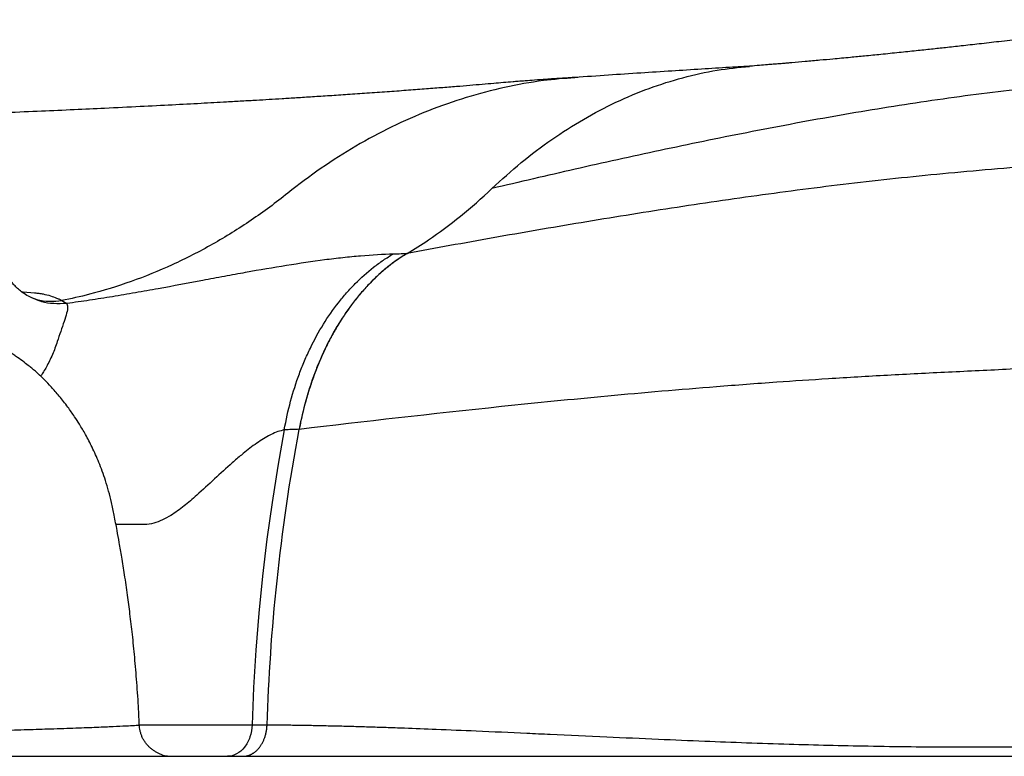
# Model space of a CAD drawing. Header units: millimetres. Extents: x 1936 to 15946, y 2394 to 14725.
# Tile 12 of 24: x 7346 to 8834, y 4445 to 5558. Entities that reach past the tile are written whole.
import ezdxf

# ---------------------------------------------------------------- set-up
doc = ezdxf.new("R2010")
doc.units = ezdxf.units.MM
doc.header["$LTSCALE"] = 5

msp = doc.modelspace()

# ---------------------------------------------------------------- linework, layer by layer
at = {"color": 7, "linetype": 'Continuous', "lineweight": 25}
for p, q in [((8189.2, 5471), (8184.8, 5470.6)), ((7931.3, 5204.9), (7931.3, 5205)), ((7768.2, 4939), (7768.2, 4939.2)), ((7525.9, 4492.3), (7525.9, 4492.4)), ((6898.5, 4444.9), (9710.2, 4444.9))]:
    msp.add_line(p, q, dxfattribs=at)
at = {"color": 8, "linetype": 'Continuous', "lineweight": 25, "flags": 128}
msp.add_lwpolyline([(7349.1, 5146.9), (7351.1, 5146.8), (7368.4, 5145.5), (7368.4, 5145.5), (7368.4, 5145.5)], dxfattribs=at)
at = {"color": 7, "linetype": 'Continuous', "lineweight": 25, "flags": 128}
msp.add_lwpolyline([(7745.7, 4938.2), (7735.9, 4883.5), (7727.2, 4828.4), (7719.5, 4772.9), (7712.8, 4717.2), (7707.2, 4661.3), (7702.7, 4605.2), (7699.3, 4549), (7696.9, 4492.6)], dxfattribs=at)
at = {"color": 7, "linetype": 'Continuous', "lineweight": 25}
for points, knots in [([(9105.8, 5558.3), (9102.1, 5557.9), (9088.6, 5556.3), (9066.1, 5553.6), (9039.4, 5550.5), (9015.5, 5547.6), (8994.5, 5545.1), (8975.6, 5542.9), (8957.4, 5540.7), (8938, 5538.3), (8916.1, 5535.7), (8889, 5532.5), (8858.4, 5528.9), (8826.2, 5525.2), (8796.3, 5521.7), (8769.5, 5518.7), (8745.5, 5516.1), (8722.6, 5513.6), (8699.6, 5511.1), (8674.2, 5508.5), (8647.7, 5505.8), (8623.3, 5503.4), (8599.2, 5501), (8576.7, 5498.9), (8554, 5496.9), (8533.3, 5495), (8516.9, 5493.6), (8505.4, 5492.6), (8498.3, 5492), (8491.2, 5491.4), (8483.7, 5490.8), (8474.6, 5490.1), (8462.6, 5489.1), (8453.5, 5488.4), (8448.4, 5488)], [0, 0, 0, 0, 0.015109, 0.054764, 0.091423, 0.124139, 0.152902, 0.177763, 0.202377, 0.228731, 0.260128, 0.296549, 0.345777, 0.393569, 0.43767, 0.47805, 0.513978, 0.546729, 0.583479, 0.624216, 0.667117, 0.706839, 0.741998, 0.785373, 0.818284, 0.855334, 0.889765, 0.901791, 0.914028, 0.926159, 0.938174, 0.952588, 0.973208, 1, 1, 1, 1]), ([(8059.4, 5303.1), (8074.1, 5316.5), (8103.4, 5343.2), (8149.7, 5377.9), (8197.4, 5408.4), (8246.5, 5434.2), (8296.7, 5455.3), (8347.8, 5471.4), (8398.4, 5482.7), (8432.1, 5486.2), (8448.4, 5487.8)], [0, 0, 0, 0, 0.125999, 0.252, 0.378002, 0.504005, 0.63001, 0.756016, 0.882023, 1, 1, 1, 1]), ([(8453, 5488.3), (8441.4, 5487.6), (8415.4, 5486), (8374.9, 5483.5), (8330.1, 5480.6), (8283.2, 5477.6), (8234.2, 5474.4), (8201.5, 5472.1), (8184.7, 5471)], [0, 0, 0, 0, 0.122391, 0.274443, 0.438086, 0.61346, 0.800715, 1, 1, 1, 1]), ([(8186.3, 5471.1), (8178.5, 5470.6), (8163, 5469.6), (8142.3, 5468.2), (8124.6, 5467), (8110.6, 5465.9), (8099.9, 5465.1), (8088.5, 5464.2), (8075.8, 5463.2), (8060.8, 5461.8), (8044.1, 5460.4), (8025.8, 5458.8), (8005, 5457.1), (7982.2, 5455.3), (7956.9, 5453.3), (7929.8, 5451.3), (7900.9, 5449.2), (7871.4, 5447.1), (7842.3, 5445.1), (7814.8, 5443.3), (7789.1, 5441.6), (7765.1, 5440.1), (7743.2, 5438.7), (7722.9, 5437.5), (7702.9, 5436.3), (7681.5, 5435.1), (7653.8, 5433.5), (7618.8, 5431.6), (7575.4, 5429.3), (7527.1, 5426.8), (7477.6, 5424.4), (7427.8, 5422.1), (7378.2, 5419.9), (7341.1, 5418.3), (7319.9, 5417.4), (7316.9, 5417.3)], [0, 0, 0, 0, 0.0223456, 0.044166, 0.062747, 0.0780971, 0.0902213, 0.0991233, 0.1174496, 0.1377379, 0.1644361, 0.1936117, 0.2244255, 0.259165, 0.2956496, 0.3338327, 0.3736606, 0.4139559, 0.4514481, 0.4859694, 0.5175659, 0.5462854, 0.5721762, 0.5948975, 0.6167119, 0.6406718, 0.6667776, 0.7081896, 0.7537194, 0.8030823, 0.85585, 0.8995228, 0.9450688, 0.9924052, 1, 1, 1, 1]), ([(7750.8, 5296.1), (7733.1, 5281.8), (7696.2, 5254.5), (7637.7, 5218.1), (7576.7, 5186.9), (7514.2, 5161.6), (7458.2, 5144.4), (7423.4, 5136.5), (7409.6, 5133.7)], [0.26287796, 0.26287796, 0.26287796, 0.26287796, 0.27192809, 0.28097822, 0.29002835, 0.29907848, 0.30812861, 0.31418656, 0.31418656, 0.31418656, 0.31418656]), ([(7931.3, 5205), (7942.1, 5211.4), (7969.4, 5228.8), (8012.3, 5260.6), (8043.9, 5288.3), (8059.4, 5303.1)], [0.29027172, 0.29027172, 0.29027172, 0.29027172, 0.2960863, 0.30513643, 0.31418656, 0.31418656, 0.31418656, 0.31418656]), ([(7417.3, 5129.9), (7428.6, 5131.4), (7440, 5133), (7463, 5136.4), (7474.5, 5138.2), (7497.6, 5142), (7509.1, 5144), (7532.4, 5148.1), (7543.9, 5150.1), (7578.1, 5156.3), (7600.4, 5160.5), (7633.4, 5166.7), (7644.3, 5168.8), (7660.6, 5171.8), (7666, 5172.8), (7676.7, 5174.7), (7682, 5175.7), (7708.6, 5180.5), (7729, 5184), (7768.8, 5190.4), (7788, 5193.2), (7816, 5196.9), (7825.2, 5198), (7843.3, 5199.9), (7852.2, 5200.8), (7878.2, 5203), (7894.7, 5204), (7910.5, 5204.4)], [0, 0, 0, 0, 0.0625, 0.0625, 0.125, 0.125, 0.1875, 0.1875, 0.25, 0.25, 0.375, 0.375, 0.4375, 0.4375, 0.46875, 0.46875, 0.5, 0.5, 0.625, 0.625, 0.75, 0.75, 0.8125, 0.8125, 0.875, 0.875, 1, 1, 1, 1]), ([(7745.7, 4938.4), (7748.3, 4953.2), (7751.5, 4967.6), (7759.1, 4995.8), (7763.5, 5009.5), (7770.9, 5029.6), (7773.5, 5036.2), (7779, 5049.2), (7782, 5055.6), (7791.1, 5074.6), (7797.7, 5086.6), (7811.9, 5109.5), (7819.4, 5120.3), (7831.4, 5135.6), (7835.5, 5140.6), (7844, 5150.2), (7848.4, 5154.9), (7861.8, 5168.4), (7871, 5176.7), (7885.5, 5188), (7890.4, 5191.5), (7897.9, 5196.6), (7900.4, 5198.2), (7905.4, 5201.4), (7908, 5203), (7910.5, 5204.4)], [0, 0, 0, 0, 0.125, 0.125, 0.25, 0.25, 0.3125, 0.3125, 0.375, 0.375, 0.5, 0.5, 0.625, 0.625, 0.6875, 0.6875, 0.75, 0.75, 0.875, 0.875, 0.9375, 0.9375, 0.96875, 0.96875, 1, 1, 1, 1]), ([(7931.1, 5204.8), (7930.1, 5204.2), (7928.1, 5203), (7925.2, 5201.2), (7922.3, 5199.3), (7919.4, 5197.4), (7916.6, 5195.4), (7913.7, 5193.4), (7910.9, 5191.3), (7908.1, 5189.2), (7905.2, 5187.1), (7898.7, 5181.9), (7888.6, 5173.3), (7875.3, 5160.4), (7862.5, 5146.4), (7850.2, 5131.4), (7838.6, 5115.5), (7827.7, 5098.6), (7817.4, 5080.9), (7807.9, 5062.3), (7799.2, 5043.1), (7791.3, 5023.3), (7784.2, 5002.9), (7779.2, 4986.1), (7775.8, 4973.4), (7773.7, 4965), (7771.7, 4956.4), (7769.9, 4947.9), (7768.8, 4942.1), (7768.2, 4939.2)], [0, 0, 0, 0, 0.012393, 0.024783, 0.037173, 0.049564, 0.061957, 0.074354, 0.086757, 0.099167, 0.111585, 0.124014, 0.186661, 0.249195, 0.311969, 0.374871, 0.437866, 0.500749, 0.563579, 0.626534, 0.689292, 0.751937, 0.81424, 0.876667, 0.901375, 0.92605, 0.950704, 0.97535, 1, 1, 1, 1]), ([(7931.1, 5204.8), (7921.1, 5198.8), (7911.5, 5192.1), (7892.9, 5177.2), (7883.9, 5169.1), (7871, 5155.8), (7866.7, 5151.2), (7858.4, 5141.5), (7854.4, 5136.6), (7842.4, 5121.1), (7834.9, 5110.2), (7820.9, 5087.4), (7814.4, 5075.5), (7805.4, 5056.8), (7802.5, 5050.4), (7796.9, 5037.4), (7794.2, 5030.8), (7786.6, 5010.5), (7782.2, 4996.7), (7774.3, 4968.4), (7771, 4954), (7768.2, 4939.2)], [0, 0, 0, 0, 0.125, 0.125, 0.25, 0.25, 0.3125, 0.3125, 0.375, 0.375, 0.5, 0.5, 0.625, 0.625, 0.6875, 0.6875, 0.75, 0.75, 0.875, 0.875, 1, 1, 1, 1]), ([(7910.5, 5204.4), (7914.5, 5204.5), (7918.5, 5204.6), (7922.4, 5204.7), (7925.4, 5204.8), (7928.3, 5204.9), (7931.3, 5204.9), (7931.3, 5204.9), (7931.3, 5204.9), (7931.3, 5204.9)], [0, 0, 0, 0, 0.003573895, 0.003573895, 0.003573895, 0.006212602, 0.006212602, 0.006212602, 0.006212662, 0.006212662, 0.006212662, 0.006212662]), ([(7367.9, 5136.3), (7364.9, 5137.6), (7358.7, 5140.3), (7350.6, 5145.5), (7343.8, 5150.9), (7338.7, 5156), (7335.3, 5159.9), (7334, 5161.7), (7333.6, 5162.4)], [0, 0, 0, 0, 0.181631, 0.375267, 0.563015, 0.738744, 0.912416, 1, 1, 1, 1]), ([(7368.4, 5145.5), (7369.5, 5145.4), (7370.7, 5145.3), (7372.9, 5145), (7373.9, 5144.9), (7377.1, 5144.4), (7379.2, 5144.1), (7385.2, 5142.9), (7388.9, 5142), (7395.7, 5139.9), (7398.9, 5138.8), (7403.2, 5136.9), (7404.6, 5136.3), (7406.5, 5135.4), (7407.2, 5135), (7408.4, 5134.4), (7409, 5134.1), (7409.6, 5133.7)], [0, 0, 0, 0, 0.0625, 0.0625, 0.125, 0.125, 0.25, 0.25, 0.5, 0.5, 0.75, 0.75, 0.875, 0.875, 0.9375, 0.9375, 1, 1, 1, 1]), ([(7526.6, 4492.4), (7526.3, 4500.1), (7525.4, 4521.5), (7523, 4555.6), (7519.9, 4593.5), (7516.4, 4628), (7512.7, 4659.3), (7508.8, 4689.4), (7504.7, 4718.1), (7500.5, 4744.5), (7496.6, 4766.8), (7492.8, 4787.9), (7488.9, 4808.2), (7485, 4828.1), (7480.5, 4845.5), (7475.7, 4861.3), (7470.8, 4875.7), (7464.2, 4892.7), (7455.9, 4911.2), (7446, 4930.3), (7437.1, 4945.6), (7428.2, 4959.4), (7418.1, 4973.7), (7405.9, 4989.4), (7393.5, 5003.5), (7383.5, 5014), (7375.6, 5021.6), (7369.2, 5027.3), (7364.2, 5031.5), (7358.8, 5035.7), (7351.1, 5041.6), (7342.2, 5048.3), (7334.3, 5053.9), (7326.1, 5059.7), (7317.1, 5065.8), (7310.8, 5069.7), (7308.7, 5071)], [0, 0, 0, 0, 0.032172, 0.089753, 0.143065, 0.191228, 0.234869, 0.274846, 0.318256, 0.356021, 0.3871, 0.413218, 0.446298, 0.474269, 0.499743, 0.523253, 0.545054, 0.565327, 0.601844, 0.633502, 0.660491, 0.679831, 0.70557, 0.735854, 0.764767, 0.793672, 0.81643, 0.84079, 0.86724, 0.893098, 0.921924, 0.945659, 0.956405, 0.966908, 0.988822, 1, 1, 1, 1]), ([(9229, 5047.6), (9218.6, 5047.1), (9181.1, 5045.2), (9114.1, 5042), (8997.1, 5036.8), (8873.4, 5031.4), (8748.8, 5025.5), (8656.7, 5020.8), (8569.8, 5015.7), (8484.2, 5010), (8401, 5003.7), (8315.8, 4996.7), (8206.9, 4986.9), (8019.7, 4968.3), (7866.2, 4950.7), (7768.2, 4939)], [0.4566143, 0.4566143, 0.4566143, 0.4566143, 0.46875, 0.5, 0.53125, 0.59375, 0.625, 0.65625, 0.6875, 0.7159861, 0.75, 0.78125, 0.8125, 0.875, 1, 1, 1, 1]), ([(7719.7, 4492.6), (7722, 4563), (7726.8, 4635.7), (7742.6, 4784.9), (7753.6, 4861.3), (7768.2, 4939)], [0, 0, 0, 0, 0.5, 0.5, 1, 1, 1, 1]), ([(7768.2, 4939.2), (7764.5, 4939.1), (7760.8, 4938.9), (7757.1, 4938.8), (7753.3, 4938.7), (7749.5, 4938.5), (7745.7, 4938.4), (7745.7, 4938.4), (7745.7, 4938.4), (7745.7, 4938.4)], [0, 0, 0, 0, 0.003259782, 0.003259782, 0.003259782, 0.006627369, 0.006627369, 0.006627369, 0.006627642, 0.006627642, 0.006627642, 0.006627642]), ([(7696.9, 4492.6), (7696.7, 4486.3), (7695.6, 4480), (7691.7, 4468.4), (7688.9, 4463.1), (7682.1, 4454.4), (7678.1, 4450.9), (7669.3, 4446.1), (7664.6, 4444.9), (7659.9, 4444.9)], [0, 0, 0, 0, 0.25, 0.25, 0.5, 0.5, 0.75, 0.75, 1, 1, 1, 1]), ([(7683.1, 4444.9), (7683.5, 4444.9), (7684.3, 4444.9), (7685.5, 4445), (7686.7, 4445.1), (7688, 4445.3), (7689.2, 4445.6), (7690.5, 4445.9), (7691.8, 4446.3), (7693.1, 4446.8), (7694.4, 4447.3), (7695.8, 4448), (7697.1, 4448.7), (7698.4, 4449.5), (7699.7, 4450.3), (7701.1, 4451.3), (7702.4, 4452.3), (7703.7, 4453.5), (7705, 4454.7), (7706.2, 4456.1), (7707.5, 4457.5), (7708.7, 4459), (7709.8, 4460.7), (7711, 4462.4), (7712, 4464.2), (7713.1, 4466.1), (7714.1, 4468.1), (7715, 4470.2), (7715.8, 4472.4), (7716.6, 4474.7), (7717.3, 4477), (7718, 4479.5), (7718.5, 4482), (7718.9, 4484.5), (7719.3, 4487.2), (7719.5, 4489.9), (7719.6, 4491.7), (7719.7, 4492.6)], [0, 0, 0, 0, 0.021092, 0.042624, 0.064595, 0.087007, 0.109859, 0.133151, 0.156882, 0.181054, 0.205666, 0.230718, 0.256209, 0.282141, 0.308513, 0.335325, 0.362576, 0.390268, 0.418399, 0.446971, 0.475983, 0.505434, 0.535326, 0.565657, 0.596428, 0.62764, 0.659291, 0.691382, 0.723913, 0.756884, 0.790295, 0.824146, 0.858437, 0.893168, 0.928339, 0.963949, 1, 1, 1, 1]), ([(7719.7, 4492.6), (7722.7, 4492.6), (7728.9, 4492.5), (7738.4, 4492.5), (7748.1, 4492.4), (7758.1, 4492.2), (7768.3, 4492.1), (7778.8, 4491.9), (7789.6, 4491.7), (7800.7, 4491.5), (7812, 4491.2), (7823.7, 4491), (7835.6, 4490.7), (7847.8, 4490.3), (7860.3, 4490), (7873.1, 4489.6), (7886.2, 4489.2), (7899.5, 4488.7), (7913.2, 4488.3), (7938.3, 4487.4), (7978.9, 4485.8), (8040.2, 4483.2), (8098, 4480.6), (8163.7, 4477.5), (8229.7, 4474.5), (8307.7, 4471), (8399, 4467.1), (8504.1, 4463.3), (8608.7, 4460.7), (8691.7, 4459.5), (8742.4, 4459.1), (8786.1, 4459.1), (8829.8, 4459.1), (8872.7, 4459.1), (8918.6, 4459.1), (8970.7, 4459.1), (9053.5, 4459.1), (9126.4, 4459.1), (9178.5, 4459.1), (9200.5, 4459.1), (9222.7, 4459.1), (9245, 4459.1), (9267.5, 4459.1), (9290.2, 4459.1), (9313.2, 4459.1), (9336.4, 4459.1), (9359.8, 4459.1), (9383.5, 4459.1), (9407.5, 4459.1), (9431.6, 4459.1), (9456, 4459.1), (9480.7, 4459.1), (9505.5, 4459.1), (9530.7, 4459.1), (9556, 4459.1), (9581.6, 4459.2), (9607.5, 4459.2), (9633.6, 4459.2), (9660, 4459.2), (9686.6, 4459.2), (9704.5, 4459.2), (9713.5, 4459.2)], [0, 0, 0, 0, 0.005765, 0.011672, 0.017721, 0.023912, 0.030245, 0.03672, 0.043338, 0.050098, 0.057001, 0.064047, 0.071236, 0.078568, 0.086044, 0.093664, 0.101429, 0.109339, 0.117394, 0.125595, 0.153314, 0.187991, 0.230648, 0.250241, 0.296567, 0.338083, 0.374632, 0.439774, 0.499432, 0.531349, 0.562212, 0.573384, 0.594523, 0.625281, 0.634687, 0.6597, 0.699103, 0.750649, 0.760707, 0.770782, 0.780893, 0.791057, 0.801285, 0.811587, 0.821972, 0.832447, 0.843011, 0.853663, 0.864399, 0.875218, 0.88612, 0.897108, 0.908181, 0.919341, 0.93059, 0.941929, 0.953359, 0.96488, 0.976493, 0.9882, 1, 1, 1, 1]), ([(7569.1, 4444.9), (7568.4, 4445), (7566.9, 4445.1), (7563.2, 4446.1), (7559, 4447.8), (7554.5, 4449.9), (7550.5, 4452.1), (7546.5, 4454.8), (7542.6, 4457.9), (7539.4, 4461.1), (7537, 4463.9), (7535.5, 4466), (7534, 4468.2), (7532.2, 4471.2), (7530.4, 4475.1), (7528.9, 4479.4), (7527.3, 4485.5), (7527, 4489.5), (7526.7, 4492.4)], [0, 0, 0, 0, 0.176332, 0.344179, 0.495659, 0.593865, 0.675312, 0.737819, 0.78299, 0.813848, 0.825255, 0.834939, 0.843851, 0.852927, 0.873858, 0.899928, 0.930616, 1, 1, 1, 1])]:
    msp.add_open_spline(points, degree=3, knots=knots, dxfattribs=at)
at = {"color": 8, "linetype": 'Continuous', "lineweight": 25}
for points, knots in [([(9738.4, 5543.9), (9716, 5540.9), (9661.7, 5533.8), (9575.6, 5523.3), (9486.6, 5513.1), (9403.1, 5504.2), (9324.2, 5496.6), (9241.9, 5489.3), (9156.2, 5482), (9067.8, 5474.4), (8962.1, 5464.7), (8842.1, 5452.2), (8708.3, 5434.4), (8575.9, 5412.6), (8444.3, 5387.9), (8313.6, 5361), (8184.7, 5332.5), (8101.1, 5312.9), (8059.4, 5303.1)], [0, 0, 0, 0, 0.036964, 0.089822, 0.143754, 0.187103, 0.232225, 0.280209, 0.330909, 0.383879, 0.438253, 0.521648, 0.60236, 0.681979, 0.761767, 0.84154, 0.921028, 1, 1, 1, 1]), ([(8184.8, 5470.6), (8168.9, 5469.4), (8133.3, 5466.6), (8078.4, 5456.5), (8020.5, 5441.4), (7963.5, 5421.5), (7907.8, 5397), (7853.6, 5367.9), (7800.9, 5334.6), (7767.5, 5308.9), (7750.8, 5296.1)], [0, 0, 0, 0, 0.103535, 0.231598, 0.359662, 0.487727, 0.615793, 0.74386, 0.871929, 1, 1, 1, 1]), ([(9590.5, 5396), (9574.6, 5394.3), (9524, 5389.1), (9450.4, 5382), (9368.9, 5374.6), (9296.7, 5368.5), (9222, 5362.6), (9144.2, 5356.9), (9063.6, 5351.1), (8981.1, 5345.2), (8875.7, 5337.2), (8751, 5326.8), (8608.3, 5311.9), (8468.4, 5293.8), (8330.5, 5273.7), (8194.4, 5251.7), (8060.7, 5228.7), (7974.4, 5212.9), (7931.3, 5205)], [0, 0, 0, 0, 0.026437, 0.084285, 0.124119, 0.16515, 0.208381, 0.253982, 0.301751, 0.351243, 0.401796, 0.492078, 0.578962, 0.663866, 0.748495, 0.832802, 0.916662, 1, 1, 1, 1]), ([(7362.6, 5138.9), (7365.6, 5137.7), (7374.6, 5134.1), (7390.7, 5132.1), (7403.4, 5133.2), (7409.6, 5133.7)], [0, 0, 0, 0, 0.200584, 0.612812, 1, 1, 1, 1]), ([(7368, 5136.7), (7371.6, 5135.2), (7386.8, 5128.7), (7403.6, 5129.3), (7416.5, 5129.8)], [0, 0, 0, 0, 0.235793, 1, 1, 1, 1]), ([(7416.5, 5129.8), (7417.4, 5128.3), (7419.1, 5125.2), (7417.1, 5115), (7413.1, 5102.2), (7407.8, 5087.4), (7402.4, 5070.6), (7395.7, 5052), (7386.4, 5032.9), (7380.5, 5024), (7377.6, 5019.6)], [0, 0, 0, 0, 0.114395, 0.229254, 0.345047, 0.461255, 0.576787, 0.719326, 0.861897, 1, 1, 1, 1]), ([(7745.7, 4938.2), (7742.5, 4937.5), (7736.1, 4936.1), (7727.9, 4932.4), (7716.3, 4926.5), (7701.1, 4916.7), (7682.9, 4902.3), (7662.5, 4884.7), (7640.1, 4864), (7616.1, 4841.7), (7594.2, 4822.9), (7576.9, 4810.3), (7561.5, 4801.8), (7548.1, 4796.6), (7533, 4794.7), (7517.3, 4795.4), (7503.7, 4795.2), (7494.9, 4795.2), (7492, 4795.2), (7491.4, 4795.2)], [0, 0, 0, 0, 0.037135, 0.075523, 0.089455, 0.162235, 0.23802, 0.289479, 0.392276, 0.496609, 0.569407, 0.643328, 0.687981, 0.733678, 0.782935, 0.847903, 0.914727, 0.979681, 1, 1, 1, 1]), ([(7526.5, 4492.6), (7526.6, 4492.6), (7528.2, 4492.6), (7533.6, 4492.6), (7542.6, 4492.6), (7553.8, 4492.6), (7566.5, 4492.6), (7580.6, 4492.6), (7595.6, 4492.6), (7611.3, 4492.6), (7627.2, 4492.6), (7642.9, 4492.6), (7658.2, 4492.6), (7672.5, 4492.6), (7685.7, 4492.6), (7693.2, 4492.6), (7696.9, 4492.6)], [0, 0, 0, 0, 0.00113, 0.077966, 0.154802, 0.231638, 0.308474, 0.385311, 0.462147, 0.538983, 0.615819, 0.692655, 0.769491, 0.846328, 0.923164, 1, 1, 1, 1]), ([(6876.8, 4473.6), (6904.8, 4474.2), (6960.6, 4475.3), (7038.3, 4477), (7111.3, 4478.7), (7174.3, 4480.3), (7228.7, 4481.7), (7275.4, 4483), (7318.5, 4484.2), (7357.8, 4485.4), (7396.1, 4486.6), (7431.7, 4487.8), (7463.4, 4489), (7487.8, 4490.1), (7507.4, 4491), (7520.2, 4491.7), (7526.5, 4492.1), (7526.1, 4492.3), (7525.9, 4492.3)], [0, 0, 0, 0, 0.0694119, 0.1386953, 0.2076081, 0.2763342, 0.3313015, 0.3863565, 0.441599, 0.4971269, 0.5526621, 0.6216268, 0.6903033, 0.7589041, 0.8276115, 0.8965933, 0.9660166, 1, 1, 1, 1])]:
    msp.add_open_spline(points, degree=3, knots=knots, dxfattribs=at)
at = {"color": 7, "linetype": 'Continuous', "lineweight": 25}
for points in [[(7931.3, 5204.9), (7931.2, 5204.9), (7931.1, 5204.8), (7931.1, 5204.8)], [(7409.6, 5133.7), (7411.7, 5132.3), (7414.1, 5131), (7416.5, 5129.8)], [(7745.7, 4938.4), (7745.7, 4938.3), (7745.7, 4938.3), (7745.7, 4938.2)], [(7696.9, 4492.6), (7704.4, 4492.6), (7712, 4492.6), (7719.7, 4492.6)]]:
    msp.add_open_spline(points, degree=3, dxfattribs=at)

doc.saveas('drawing.dxf')
